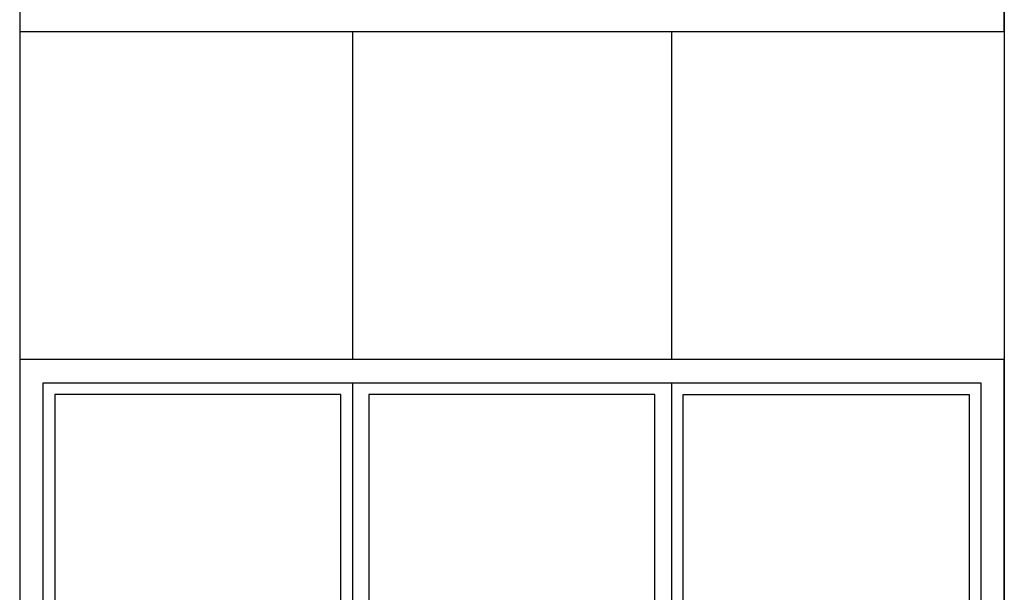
# Model space of a CAD drawing. Extents: x 2 to 315, y 0 to 17.
# Tile 45 of 69: x 190.35 to 194.55, y 8.31 to 10.76. Entities that reach past the tile are written whole.
import ezdxf

# ---------------------------------------------------------------- set-up
doc = ezdxf.new("R2010")
doc.units = 0
doc.header["$MEASUREMENT"] = 0
doc.layers.add('Süd_Ansicht_4_R_NT_FENSTER', color=7, linetype='Continuous')
doc.layers.add('Süd_Ansicht_4_R_NT_HIDDEN', color=7, linetype='Continuous')

msp = doc.modelspace()

# ---------------------------------------------------------------- linework, layer by layer
at = {"layer": 'Süd_Ansicht_4_R_NT_FENSTER', "linetype": 'Continuous', "ltscale": 1000}
for p, q in [((190.3468, 12.6059), (190.3468, 10.7059)), ((194.5468, 10.7059), (194.5468, 12.6059)), ((190.3468, 10.7059), (194.5468, 10.7059)), ((194.5468, 9.3059), (190.3468, 9.3059)), ((190.3468, 9.3059), (190.3468, 7.4059)), ((194.5468, 7.4059), (194.5468, 9.3059)), ((190.4468, 9.2059), (194.4468, 9.2059)), ((190.4468, 7.5059), (190.4468, 9.2059)), ((191.7668, 9.2059), (191.7668, 7.5059)), ((193.1268, 9.2059), (193.1268, 7.5059)), ((194.4468, 9.2059), (194.4468, 7.5059)), ((191.7168, 9.1559), (190.4968, 9.1559)), ((190.4968, 9.1559), (190.4968, 7.5559)), ((191.7168, 7.5559), (191.7168, 9.1559)), ((193.0568, 9.1559), (191.8368, 9.1559)), ((191.8368, 9.1559), (191.8368, 7.5559)), ((193.0568, 7.5559), (193.0568, 9.1559)), ((193.1768, 9.1559), (194.3968, 9.1559)), ((193.1768, 7.5559), (193.1768, 9.1559)), ((194.3968, 9.1559), (194.3968, 7.5559))]:
    msp.add_line(p, q, dxfattribs=at)
at = {"layer": 'Süd_Ansicht_4_R_NT_HIDDEN', "linetype": 'Continuous', "ltscale": 1000}
for p, q in [((190.3468, 15.8359), (190.3468, 5.2659)), ((194.5468, 15.8359), (194.5468, 5.2659)), ((191.7668, 10.7059), (191.7668, 9.3059)), ((193.1268, 10.7059), (193.1268, 9.3059))]:
    msp.add_line(p, q, dxfattribs=at)

doc.saveas('drawing.dxf')
